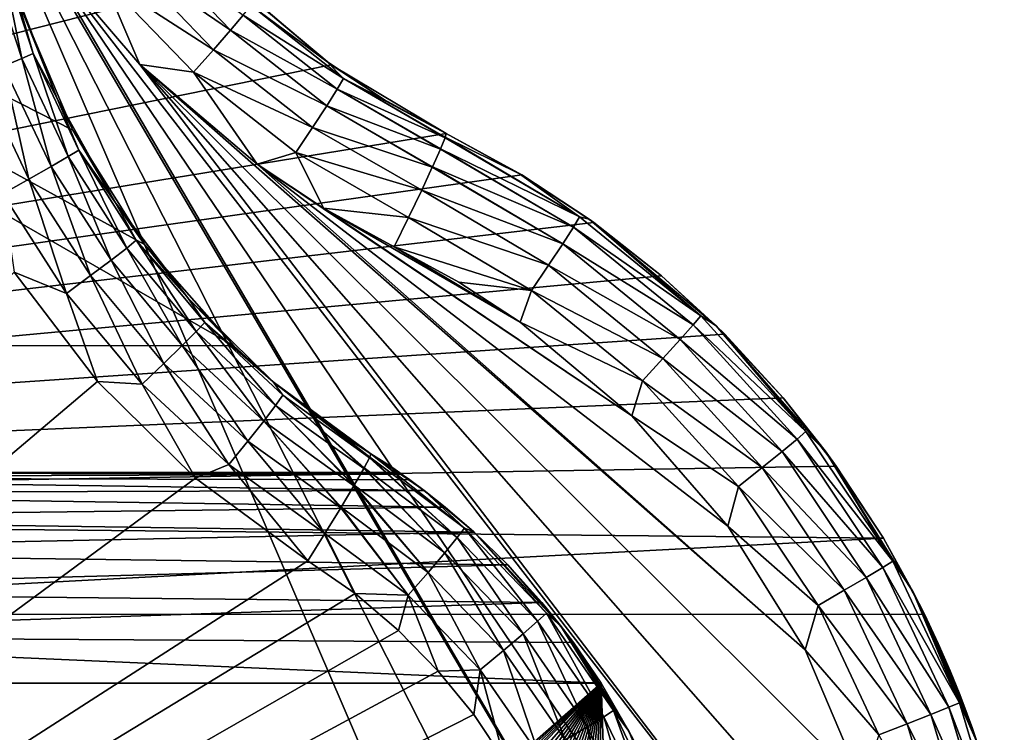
# Model space of a CAD drawing. Header units: millimetres. Extents: x -34 to 34, y -62 to 40.
# Tile 202 of 232: x 26.1 to 28.43, y 2.32 to 4.01. Entities that reach past the tile are written whole.
import ezdxf

# ---------------------------------------------------------------- set-up
doc = ezdxf.new("R2010")
doc.units = ezdxf.units.MM
doc.header["$LTSCALE"] = 52.148148
for name, color, linetype in [('104', 7, 'CONTINUOUS'), ('105', 7, 'CONTINUOUS'), ('18', 7, 'CONTINUOUS'), ('19', 7, 'CONTINUOUS'), ('22', 7, 'CONTINUOUS'), ('23', 7, 'CONTINUOUS'), ('25', 7, 'CONTINUOUS'), ('27', 7, 'CONTINUOUS'), ('30', 7, 'CONTINUOUS'), ('31', 7, 'CONTINUOUS'), ('36', 7, 'CONTINUOUS'), ('37', 7, 'CONTINUOUS'), ('39', 7, 'CONTINUOUS'), ('40', 7, 'CONTINUOUS'), ('61', 7, 'CONTINUOUS')]:
    doc.layers.add(name, color=color, linetype=linetype)

msp = doc.modelspace()

# ---------------------------------------------------------------- linework, layer by layer
at = {"layer": '104', "color": 7, "linetype": 'Continuous', "true_color": 0xe0f2ff}
for points in [[(27.1111, 3.7395, -168.7704), (27.2855, 3.6442, -168.7651), (27.1092, 3.7305, -168.8432), (27.1111, 3.7395, -168.7704)], [(27.4278, 3.5416, -168.8321), (27.0984, 3.7036, -168.9161), (27.1088, 3.7295, -168.847), (27.4278, 3.5416, -168.8321)], [(27.1092, 3.7305, -168.8432), (27.4278, 3.5416, -168.8321), (27.1088, 3.7295, -168.847), (27.1092, 3.7305, -168.8432)], [(27.2855, 3.6442, -168.7651), (27.4278, 3.5416, -168.8321), (27.1092, 3.7305, -168.8432), (27.2855, 3.6442, -168.7651)], [(27.4132, 3.5171, -168.9051), (27.0794, 3.6609, -168.979), (27.0978, 3.7022, -168.9188), (27.4132, 3.5171, -168.9051)], [(27.0984, 3.7036, -168.9161), (27.4132, 3.5171, -168.9051), (27.0978, 3.7022, -168.9188), (27.0984, 3.7036, -168.9161)], [(27.4132, 3.5171, -168.9051), (27.0984, 3.7036, -168.9161), (27.4278, 3.5416, -168.8321), (27.4132, 3.5171, -168.9051)], [(27.3881, 3.4779, -168.9683), (27.0535, 3.6052, -169.0277), (27.0787, 3.6594, -168.9807), (27.3881, 3.4779, -168.9683)], [(27.0794, 3.6609, -168.979), (27.3881, 3.4779, -168.9683), (27.0787, 3.6594, -168.9807), (27.0794, 3.6609, -168.979)], [(27.3881, 3.4779, -168.9683), (27.0794, 3.6609, -168.979), (27.4132, 3.5171, -168.9051), (27.3881, 3.4779, -168.9683)], [(27.2855, 3.6442, -168.7651), (27.4501, 3.5365, -168.76), (27.4278, 3.5416, -168.8321), (27.2855, 3.6442, -168.7651)], [(27.3542, 3.427, -169.0172), (27.0224, 3.5403, -169.0588), (27.0535, 3.6052, -169.0277), (27.3542, 3.427, -169.0172)], [(27.3542, 3.427, -169.0172), (27.0535, 3.6052, -169.0277), (27.3881, 3.4779, -168.9683), (27.3542, 3.427, -169.0172)], [(27.3139, 3.3676, -169.0487), (26.9882, 3.4708, -169.0703), (27.0224, 3.5403, -169.0588), (27.3139, 3.3676, -169.0487)], [(27.3139, 3.3676, -169.0487), (27.0224, 3.5403, -169.0588), (27.3542, 3.427, -169.0172), (27.3139, 3.3676, -169.0487)], [(27.715, 3.3075, -168.8221), (27.4132, 3.5171, -168.9051), (27.4278, 3.5416, -168.8321), (27.715, 3.3075, -168.8221)], [(27.4501, 3.5365, -168.76), (27.715, 3.3075, -168.8221), (27.4278, 3.5416, -168.8321), (27.4501, 3.5365, -168.76)], [(27.4501, 3.5365, -168.76), (27.7515, 3.2839, -168.7508), (27.715, 3.3075, -168.8221), (27.4501, 3.5365, -168.76)], [(27.6969, 3.2858, -168.8952), (27.3881, 3.4779, -168.9683), (27.4132, 3.5171, -168.9051), (27.6969, 3.2858, -168.8952)], [(27.6969, 3.2858, -168.8952), (27.4132, 3.5171, -168.9051), (27.715, 3.3075, -168.8221), (27.6969, 3.2858, -168.8952)], [(27.6663, 3.2512, -168.9585), (27.3542, 3.427, -169.0172), (27.3881, 3.4779, -168.9683), (27.6663, 3.2512, -168.9585)], [(27.6663, 3.2512, -168.9585), (27.3881, 3.4779, -168.9683), (27.6969, 3.2858, -168.8952), (27.6663, 3.2512, -168.9585)], [(27.1417, 3.3869, -169.0649), (26.9882, 3.4708, -169.0703), (27.3139, 3.3676, -169.0487), (27.1417, 3.3869, -169.0649)], [(27.6253, 3.206, -169.0078), (27.3139, 3.3676, -169.0487), (27.3542, 3.427, -169.0172), (27.6253, 3.206, -169.0078)], [(27.6253, 3.206, -169.0078), (27.3542, 3.427, -169.0172), (27.6663, 3.2512, -168.9585), (27.6253, 3.206, -169.0078)], [(27.2866, 3.2921, -169.0598), (27.1417, 3.3869, -169.0649), (27.3139, 3.3676, -169.0487), (27.2866, 3.2921, -169.0598)], [(27.5766, 3.1534, -169.0395), (27.2866, 3.2921, -169.0598), (27.3139, 3.3676, -169.0487), (27.5766, 3.1534, -169.0395)], [(27.5766, 3.1534, -169.0395), (27.3139, 3.3676, -169.0487), (27.6253, 3.206, -169.0078), (27.5766, 3.1534, -169.0395)], [(27.5518, 3.0698, -169.0506), (27.2866, 3.2921, -169.0598), (27.5766, 3.1534, -169.0395), (27.5518, 3.0698, -169.0506)], [(27.9642, 3.0334, -168.8134), (27.6969, 3.2858, -168.8952), (27.715, 3.3075, -168.8221), (27.9642, 3.0334, -168.8134)], [(27.7515, 3.2839, -168.7508), (27.9642, 3.0334, -168.8134), (27.715, 3.3075, -168.8221), (27.7515, 3.2839, -168.7508)], [(27.9432, 3.015, -168.8866), (27.6663, 3.2512, -168.9585), (27.6969, 3.2858, -168.8952), (27.9432, 3.015, -168.8866)], [(27.9432, 3.015, -168.8866), (27.6969, 3.2858, -168.8952), (27.9642, 3.0334, -168.8134), (27.9432, 3.015, -168.8866)], [(27.7515, 3.2839, -168.7508), (28.0095, 2.9873, -168.7428), (27.9642, 3.0334, -168.8134), (27.7515, 3.2839, -168.7508)], [(27.9078, 2.9856, -168.9501), (27.6253, 3.206, -169.0078), (27.6663, 3.2512, -168.9585), (27.9078, 2.9856, -168.9501)], [(27.9078, 2.9856, -168.9501), (27.6663, 3.2512, -168.9585), (27.9432, 3.015, -168.8866), (27.9078, 2.9856, -168.9501)], [(27.8605, 2.9473, -168.9995), (27.5766, 3.1534, -169.0395), (27.6253, 3.206, -169.0078), (27.8605, 2.9473, -168.9995)], [(27.8605, 2.9473, -168.9995), (27.6253, 3.206, -169.0078), (27.9078, 2.9856, -168.9501), (27.8605, 2.9473, -168.9995)], [(27.8046, 2.9027, -169.0315), (27.5518, 3.0698, -169.0506), (27.5766, 3.1534, -169.0395), (27.8046, 2.9027, -169.0315)], [(27.8046, 2.9027, -169.0315), (27.5766, 3.1534, -169.0395), (27.8605, 2.9473, -168.9995), (27.8046, 2.9027, -169.0315)], [(27.7788, 2.8088, -169.0426), (27.5518, 3.0698, -169.0506), (27.8046, 2.9027, -169.0315), (27.7788, 2.8088, -169.0426)], [(28.1465, 2.7106, -168.8795), (27.9078, 2.9856, -168.9501), (27.9432, 3.015, -168.8866), (28.1465, 2.7106, -168.8795)], [(28.17, 2.7253, -168.8062), (27.9432, 3.015, -168.8866), (27.9642, 3.0334, -168.8134), (28.17, 2.7253, -168.8062)], [(28.1465, 2.7106, -168.8795), (27.9432, 3.015, -168.8866), (28.17, 2.7253, -168.8062), (28.1465, 2.7106, -168.8795)], [(28.0095, 2.9873, -168.7428), (28.17, 2.7253, -168.8062), (27.9642, 3.0334, -168.8134), (28.0095, 2.9873, -168.7428)], [(28.0095, 2.9873, -168.7428), (28.2178, 2.6539, -168.7364), (28.17, 2.7253, -168.8062), (28.0095, 2.9873, -168.7428)], [(28.1072, 2.6871, -168.9431), (27.8605, 2.9473, -168.9995), (27.9078, 2.9856, -168.9501), (28.1072, 2.6871, -168.9431)], [(28.1072, 2.6871, -168.9431), (27.9078, 2.9856, -168.9501), (28.1465, 2.7106, -168.8795), (28.1072, 2.6871, -168.9431)], [(28.0548, 2.6565, -168.9928), (27.8046, 2.9027, -169.0315), (27.8605, 2.9473, -168.9995), (28.0548, 2.6565, -168.9928)], [(28.0548, 2.6565, -168.9928), (27.8605, 2.9473, -168.9995), (28.1072, 2.6871, -168.9431), (28.0548, 2.6565, -168.9928)], [(27.9929, 2.6208, -169.0249), (27.7788, 2.8088, -169.0426), (27.8046, 2.9027, -169.0315), (27.9929, 2.6208, -169.0249)], [(27.9929, 2.6208, -169.0249), (27.8046, 2.9027, -169.0315), (28.0548, 2.6565, -168.9928), (27.9929, 2.6208, -169.0249)], [(27.9621, 2.5154, -169.0362), (27.7788, 2.8088, -169.0426), (27.9929, 2.6208, -169.0249), (27.9621, 2.5154, -169.0362)], [(28.3025, 2.3793, -168.8741), (28.1072, 2.6871, -168.9431), (28.1465, 2.7106, -168.8795), (28.3025, 2.3793, -168.8741)], [(28.3279, 2.39, -168.8007), (28.1465, 2.7106, -168.8795), (28.17, 2.7253, -168.8062), (28.3279, 2.39, -168.8007)], [(28.3025, 2.3793, -168.8741), (28.1465, 2.7106, -168.8795), (28.3279, 2.39, -168.8007), (28.3025, 2.3793, -168.8741)], [(28.2178, 2.6539, -168.7364), (28.3279, 2.39, -168.8007), (28.17, 2.7253, -168.8062), (28.2178, 2.6539, -168.7364)], [(28.2601, 2.3623, -168.9378), (28.0548, 2.6565, -168.9928), (28.1072, 2.6871, -168.9431), (28.2601, 2.3623, -168.9378)], [(28.2601, 2.3623, -168.9378), (28.1072, 2.6871, -168.9431), (28.3025, 2.3793, -168.8741), (28.2601, 2.3623, -168.9378)], [(28.2038, 2.34, -168.9875), (27.9929, 2.6208, -169.0249), (28.0548, 2.6565, -168.9928), (28.2038, 2.34, -168.9875)], [(28.2038, 2.34, -168.9875), (28.0548, 2.6565, -168.9928), (28.2601, 2.3623, -168.9378), (28.2038, 2.34, -168.9875)], [(28.2178, 2.6539, -168.7364), (28.3712, 2.2919, -168.7317), (28.3279, 2.39, -168.8007), (28.2178, 2.6539, -168.7364)], [(28.1372, 2.3141, -169.0199), (27.9621, 2.5154, -169.0362), (27.9929, 2.6208, -169.0249), (28.1372, 2.3141, -169.0199)], [(28.1372, 2.3141, -169.0199), (27.9929, 2.6208, -169.0249), (28.2038, 2.34, -168.9875), (28.1372, 2.3141, -169.0199)], [(28.0972, 2.1969, -169.0315), (27.9621, 2.5154, -169.0362), (28.1372, 2.3141, -169.0199), (28.0972, 2.1969, -169.0315)], [(28.4342, 2.035, -168.797), (28.3025, 2.3793, -168.8741), (28.3279, 2.39, -168.8007), (28.4342, 2.035, -168.797)], [(28.3712, 2.2919, -168.7317), (28.4342, 2.035, -168.797), (28.3279, 2.39, -168.8007), (28.3712, 2.2919, -168.7317)], [(28.3632, 2.0183, -168.9342), (28.2038, 2.34, -168.9875), (28.2601, 2.3623, -168.9378), (28.3632, 2.0183, -168.9342)], [(28.4075, 2.0286, -168.8704), (28.2601, 2.3623, -168.9378), (28.3025, 2.3793, -168.8741), (28.4075, 2.0286, -168.8704)], [(28.3632, 2.0183, -168.9342), (28.2601, 2.3623, -168.9378), (28.4075, 2.0286, -168.8704), (28.3632, 2.0183, -168.9342)], [(28.4075, 2.0286, -168.8704), (28.3025, 2.3793, -168.8741), (28.4342, 2.035, -168.797), (28.4075, 2.0286, -168.8704)], [(28.3042, 2.005, -168.984), (28.1372, 2.3141, -169.0199), (28.2038, 2.34, -168.9875), (28.3042, 2.005, -168.984)], [(28.3042, 2.005, -168.984), (28.2038, 2.34, -168.9875), (28.3632, 2.0183, -168.9342), (28.3042, 2.005, -168.984)]]:
    msp.add_3dface(points, dxfattribs=at)
at = {"layer": '105', "color": 7, "linetype": 'Continuous', "true_color": 0xe0f2ff}
for points in [[(26.3857, 3.9032, -169.0913), (26.1512, 4.1772, -169.0995), (26.2987, 4.1071, -169.0852), (26.3857, 3.9032, -169.0913)], [(26.6004, 3.9842, -168.9991), (26.3531, 4.1533, -169.0546), (26.3994, 4.1932, -169.0068), (26.6004, 3.9842, -168.9991)], [(26.6004, 3.9842, -168.9991), (26.3994, 4.1932, -169.0068), (26.6307, 4.0199, -168.9372), (26.6004, 3.9842, -168.9991)], [(26.5602, 3.9381, -169.0469), (26.2987, 4.1071, -169.0852), (26.3531, 4.1533, -169.0546), (26.5602, 3.9381, -169.0469)], [(26.5602, 3.9381, -169.0469), (26.3531, 4.1533, -169.0546), (26.6004, 3.9842, -168.9991), (26.5602, 3.9381, -169.0469)], [(26.5127, 3.8848, -169.0774), (26.3857, 3.9032, -169.0913), (26.2987, 4.1071, -169.0852), (26.5127, 3.8848, -169.0774)], [(26.5127, 3.8848, -169.0774), (26.2987, 4.1071, -169.0852), (26.5602, 3.9381, -169.0469), (26.5127, 3.8848, -169.0774)], [(26.5872, 4.1155, -168.7915), (26.8286, 3.9101, -168.7818), (26.6491, 4.0429, -168.8653), (26.5872, 4.1155, -168.7915)], [(26.8681, 3.8702, -168.8566), (26.6307, 4.0199, -168.9372), (26.6491, 4.0429, -168.8653), (26.8681, 3.8702, -168.8566)], [(26.8286, 3.9101, -168.7818), (26.8681, 3.8702, -168.8566), (26.6491, 4.0429, -168.8653), (26.8286, 3.9101, -168.7818)], [(26.8532, 3.8448, -168.9284), (26.6004, 3.9842, -168.9991), (26.6307, 4.0199, -168.9372), (26.8532, 3.8448, -168.9284)], [(26.8532, 3.8448, -168.9284), (26.6307, 4.0199, -168.9372), (26.8681, 3.8702, -168.8566), (26.8532, 3.8448, -168.9284)], [(26.8283, 3.8051, -168.9903), (26.5602, 3.9381, -169.0469), (26.6004, 3.9842, -168.9991), (26.8283, 3.8051, -168.9903)], [(26.8283, 3.8051, -168.9903), (26.6004, 3.9842, -168.9991), (26.8532, 3.8448, -168.9284), (26.8283, 3.8051, -168.9903)], [(26.795, 3.7539, -169.0381), (26.5127, 3.8848, -169.0774), (26.5602, 3.9381, -169.0469), (26.795, 3.7539, -169.0381)], [(26.795, 3.7539, -169.0381), (26.5602, 3.9381, -169.0469), (26.8283, 3.8051, -168.9903), (26.795, 3.7539, -169.0381)], [(26.6634, 3.6669, -169.0816), (26.3857, 3.9032, -169.0913), (26.5127, 3.8848, -169.0774), (26.6634, 3.6669, -169.0816)], [(26.8286, 3.9101, -168.7818), (26.9657, 3.8194, -168.7763), (26.8681, 3.8702, -168.8566), (26.8286, 3.9101, -168.7818)], [(26.7554, 3.6945, -169.0687), (26.6634, 3.6669, -169.0816), (26.5127, 3.8848, -169.0774), (26.7554, 3.6945, -169.0687)], [(26.7554, 3.6945, -169.0687), (26.5127, 3.8848, -169.0774), (26.795, 3.7539, -169.0381), (26.7554, 3.6945, -169.0687)], [(27.1088, 3.7295, -168.847), (26.8532, 3.8448, -168.9284), (26.8681, 3.8702, -168.8566), (27.1088, 3.7295, -168.847)], [(26.9657, 3.8194, -168.7763), (27.1111, 3.7395, -168.7704), (26.8681, 3.8702, -168.8566), (26.9657, 3.8194, -168.7763)], [(27.1111, 3.7395, -168.7704), (27.1092, 3.7305, -168.8432), (26.8681, 3.8702, -168.8566), (27.1111, 3.7395, -168.7704)], [(27.1092, 3.7305, -168.8432), (27.1088, 3.7295, -168.847), (26.8681, 3.8702, -168.8566), (27.1092, 3.7305, -168.8432)], [(27.0978, 3.7022, -168.9188), (26.8283, 3.8051, -168.9903), (26.8532, 3.8448, -168.9284), (27.0978, 3.7022, -168.9188)], [(27.0984, 3.7036, -168.9161), (27.0978, 3.7022, -168.9188), (26.8532, 3.8448, -168.9284), (27.0984, 3.7036, -168.9161)], [(27.1088, 3.7295, -168.847), (27.0984, 3.7036, -168.9161), (26.8532, 3.8448, -168.9284), (27.1088, 3.7295, -168.847)], [(27.0787, 3.6594, -168.9807), (26.795, 3.7539, -169.0381), (26.8283, 3.8051, -168.9903), (27.0787, 3.6594, -168.9807)], [(27.0794, 3.6609, -168.979), (27.0787, 3.6594, -168.9807), (26.8283, 3.8051, -168.9903), (27.0794, 3.6609, -168.979)], [(27.0978, 3.7022, -168.9188), (27.0794, 3.6609, -168.979), (26.8283, 3.8051, -168.9903), (27.0978, 3.7022, -168.9188)], [(27.0535, 3.6052, -169.0277), (26.7554, 3.6945, -169.0687), (26.795, 3.7539, -169.0381), (27.0535, 3.6052, -169.0277)], [(27.0787, 3.6594, -168.9807), (27.0535, 3.6052, -169.0277), (26.795, 3.7539, -169.0381), (27.0787, 3.6594, -168.9807)], [(26.821, 3.5626, -169.0761), (26.6634, 3.6669, -169.0816), (26.7554, 3.6945, -169.0687), (26.821, 3.5626, -169.0761)], [(27.0224, 3.5403, -169.0588), (26.821, 3.5626, -169.0761), (26.7554, 3.6945, -169.0687), (27.0224, 3.5403, -169.0588)], [(27.0535, 3.6052, -169.0277), (27.0224, 3.5403, -169.0588), (26.7554, 3.6945, -169.0687), (27.0535, 3.6052, -169.0277)], [(26.9882, 3.4708, -169.0703), (26.821, 3.5626, -169.0761), (27.0224, 3.5403, -169.0588), (26.9882, 3.4708, -169.0703)]]:
    msp.add_3dface(points, dxfattribs=at)
at = {"layer": '18', "color": 7, "linetype": 'Continuous', "true_color": 0xe0f2ff}
for points in [[(26.2222, 4.615, -167.5), (26.0998, 4.9073, -167.5), (21.6247, 2.8446, -167.5), (26.2222, 4.615, -167.5)], [(26.3892, 4.3457, -167.5), (26.2222, 4.615, -167.5), (21.6247, 2.8446, -167.5), (26.3892, 4.3457, -167.5)], [(26.5966, 4.1062, -167.5), (26.3892, 4.3457, -167.5), (21.6247, 2.8446, -167.5), (26.5966, 4.1062, -167.5)], [(26.8393, 3.9024, -167.5), (26.5966, 4.1062, -167.5), (21.6247, 2.8446, -167.5), (26.8393, 3.9024, -167.5)], [(27.1111, 3.7395, -167.5), (26.8393, 3.9024, -167.5), (21.6247, 2.8446, -167.5), (27.1111, 3.7395, -167.5)], [(27.2905, 3.6412, -167.5), (27.1111, 3.7395, -167.5), (21.6247, 2.8446, -167.5), (27.2905, 3.6412, -167.5)], [(27.4612, 3.5285, -167.5), (27.2905, 3.6412, -167.5), (21.6247, 2.8446, -167.5), (27.4612, 3.5285, -167.5)], [(27.6221, 3.4023, -167.5), (27.4612, 3.5285, -167.5), (21.6247, 2.8446, -167.5), (27.6221, 3.4023, -167.5)], [(27.7722, 3.2634, -167.5), (27.6221, 3.4023, -167.5), (21.6247, 2.8446, -167.5), (27.7722, 3.2634, -167.5)], [(27.9103, 3.1126, -167.5), (27.7722, 3.2634, -167.5), (21.6247, 2.8446, -167.5), (27.9103, 3.1126, -167.5)], [(28.0358, 2.9511, -167.5), (27.9103, 3.1126, -167.5), (21.6247, 2.8446, -167.5), (28.0358, 2.9511, -167.5)], [(28.1476, 2.7798, -167.5), (28.0358, 2.9511, -167.5), (21.6247, 2.8446, -167.5), (28.1476, 2.7798, -167.5)], [(24.7371, 2.6, -167.5), (28.1476, 2.7798, -167.5), (21.6247, 2.8446, -167.5), (24.7371, 2.6, -167.5)], [(28.245, 2.6, -167.5), (28.1476, 2.7798, -167.5), (24.7371, 2.6, -167.5), (28.245, 2.6, -167.5)]]:
    msp.add_3dface(points, dxfattribs=at)
at = {"layer": '19', "color": 7, "linetype": 'Continuous', "true_color": 0xe0f2ff}
for points in [[(24.726, 3.2361, -152.5), (21.8094, 6, -152.5), (26.6079, 3.2361, -152.5), (24.726, 3.2361, -152.5)], [(26.6079, 3.2361, -152.5), (21.8094, 6, -152.5), (26.3967, 3.4766, -152.5), (26.6079, 3.2361, -152.5)], [(26.3967, 3.4766, -152.5), (21.8094, 6, -152.5), (26.2265, 3.7476, -152.5), (26.3967, 3.4766, -152.5)], [(26.2265, 3.7476, -152.5), (21.8094, 6, -152.5), (26.1018, 4.0423, -152.5), (26.2265, 3.7476, -152.5)]]:
    msp.add_3dface(points, dxfattribs=at)
at = {"layer": '22', "color": 7, "linetype": 'Continuous', "true_color": 0xe0f2ff}
for points in [[(27.1111, 3.7395, -167.5), (27.2905, 3.6412, -167.5), (27.1111, 3.7395, -168.7704), (27.1111, 3.7395, -167.5)], [(27.1111, 3.7395, -168.7704), (27.2905, 3.6412, -167.5), (27.2855, 3.6442, -168.7651), (27.1111, 3.7395, -168.7704)], [(27.2855, 3.6442, -168.7651), (27.2905, 3.6412, -167.5), (27.4501, 3.5365, -168.76), (27.2855, 3.6442, -168.7651)], [(27.2905, 3.6412, -167.5), (27.4612, 3.5285, -167.5), (27.4501, 3.5365, -168.76), (27.2905, 3.6412, -167.5)], [(27.4612, 3.5285, -167.5), (27.6221, 3.4023, -167.5), (27.4501, 3.5365, -168.76), (27.4612, 3.5285, -167.5)], [(27.4501, 3.5365, -168.76), (27.6221, 3.4023, -167.5), (27.7515, 3.2839, -168.7508), (27.4501, 3.5365, -168.76)], [(27.6221, 3.4023, -167.5), (27.7722, 3.2634, -167.5), (27.7515, 3.2839, -168.7508), (27.6221, 3.4023, -167.5)], [(27.7722, 3.2634, -167.5), (27.9103, 3.1126, -167.5), (27.7515, 3.2839, -168.7508), (27.7722, 3.2634, -167.5)], [(27.7515, 3.2839, -168.7508), (27.9103, 3.1126, -167.5), (28.0095, 2.9873, -168.7428), (27.7515, 3.2839, -168.7508)], [(27.9103, 3.1126, -167.5), (28.0358, 2.9511, -167.5), (28.0095, 2.9873, -168.7428), (27.9103, 3.1126, -167.5)], [(28.0358, 2.9511, -167.5), (28.1476, 2.7798, -167.5), (28.0095, 2.9873, -168.7428), (28.0358, 2.9511, -167.5)], [(28.0095, 2.9873, -168.7428), (28.1476, 2.7798, -167.5), (28.2178, 2.6539, -168.7364), (28.0095, 2.9873, -168.7428)], [(28.1476, 2.7798, -167.5), (28.245, 2.6, -167.5), (28.2178, 2.6539, -168.7364), (28.1476, 2.7798, -167.5)], [(28.245, 2.6, -167.5), (28.2778, 2.5304, -167.4918), (28.2178, 2.6539, -168.7364), (28.245, 2.6, -167.5)], [(28.3587, 2.3285, -167.3277), (28.3661, 2.3072, -167.2652), (28.2178, 2.6539, -168.7364), (28.3587, 2.3285, -167.3277)], [(28.2178, 2.6539, -168.7364), (28.3661, 2.3072, -167.2652), (28.3712, 2.2919, -168.7317), (28.2178, 2.6539, -168.7364)], [(28.3464, 2.3627, -167.3835), (28.3587, 2.3285, -167.3277), (28.2178, 2.6539, -168.7364), (28.3464, 2.3627, -167.3835)], [(28.3288, 2.4092, -167.4315), (28.3464, 2.3627, -167.3835), (28.2178, 2.6539, -168.7364), (28.3288, 2.4092, -167.4315)], [(28.3059, 2.4658, -167.4683), (28.3288, 2.4092, -167.4315), (28.2178, 2.6539, -168.7364), (28.3059, 2.4658, -167.4683)], [(28.2778, 2.5304, -167.4918), (28.3059, 2.4658, -167.4683), (28.2178, 2.6539, -168.7364), (28.2778, 2.5304, -167.4918)]]:
    msp.add_3dface(points, dxfattribs=at)
at = {"layer": '23', "color": 7, "linetype": 'Continuous', "true_color": 0xe0f2ff}
for points in [[(24.94, 2.4361, -155), (27.4786, 2.4361, -155), (24.9784, 0.2371, -155), (24.94, 2.4361, -155)], [(24.9784, 0.2371, -155), (27.4786, 2.4361, -155), (24.9897, 0.1607, -155), (24.9784, 0.2371, -155)], [(24.9897, 0.1607, -155), (27.4786, 2.4361, -155), (25.0201, 0.0897, -155), (24.9897, 0.1607, -155)], [(25.0201, 0.0897, -155), (27.4786, 2.4361, -155), (25.0676, 0.0289, -155), (25.0201, 0.0897, -155)], [(27.4786, 2.4361, -155), (25.1291, -0.0179, -155), (25.0676, 0.0289, -155), (27.4786, 2.4361, -155)], [(25.2667, -0.089, -155), (25.1291, -0.0179, -155), (27.4786, 2.4361, -155), (25.2667, -0.089, -155)], [(25.4101, -0.1476, -155), (25.2667, -0.089, -155), (27.4786, 2.4361, -155), (25.4101, -0.1476, -155)], [(25.5581, -0.1933, -155), (25.4101, -0.1476, -155), (27.4786, 2.4361, -155), (25.5581, -0.1933, -155)], [(25.7095, -0.2257, -155), (25.5581, -0.1933, -155), (27.4786, 2.4361, -155), (25.7095, -0.2257, -155)], [(25.8633, -0.2447, -155), (25.7095, -0.2257, -155), (27.4786, 2.4361, -155), (25.8633, -0.2447, -155)], [(26.018, -0.2499, -155), (25.8633, -0.2447, -155), (27.4786, 2.4361, -155), (26.018, -0.2499, -155)], [(26.1728, -0.2415, -155), (26.018, -0.2499, -155), (27.4786, 2.4361, -155), (26.1728, -0.2415, -155)], [(26.326, -0.2194, -155), (26.1728, -0.2415, -155), (27.4786, 2.4361, -155), (26.326, -0.2194, -155)], [(26.4768, -0.1838, -155), (26.326, -0.2194, -155), (27.4786, 2.4361, -155), (26.4768, -0.1838, -155)], [(26.6238, -0.1351, -155), (26.4768, -0.1838, -155), (27.4786, 2.4361, -155), (26.6238, -0.1351, -155)], [(26.766, -0.0735, -155), (26.6238, -0.1351, -155), (27.4786, 2.4361, -155), (26.766, -0.0735, -155)], [(26.902, 0.0004, -155), (26.766, -0.0735, -155), (27.4786, 2.4361, -155), (26.902, 0.0004, -155)], [(27.0312, 0.0861, -155), (26.902, 0.0004, -155), (27.4786, 2.4361, -155), (27.0312, 0.0861, -155)], [(27.1521, 0.1827, -155), (27.0312, 0.0861, -155), (27.4786, 2.4361, -155), (27.1521, 0.1827, -155)], [(27.2641, 0.2898, -155), (27.1521, 0.1827, -155), (27.4786, 2.4361, -155), (27.2641, 0.2898, -155)], [(27.3661, 0.4063, -155), (27.2641, 0.2898, -155), (27.4786, 2.4361, -155), (27.3661, 0.4063, -155)], [(27.4575, 0.5314, -155), (27.3661, 0.4063, -155), (27.4786, 2.4361, -155), (27.4575, 0.5314, -155)], [(27.5374, 0.664, -155), (27.4575, 0.5314, -155), (27.4786, 2.4361, -155), (27.5374, 0.664, -155)], [(27.5555, 2.3017, -155), (27.5374, 0.664, -155), (27.4786, 2.4361, -155), (27.5555, 2.3017, -155)]]:
    msp.add_3dface(points, dxfattribs=at)
at = {"layer": '25', "color": 7, "linetype": 'Continuous', "true_color": 0xe0f2ff}
for points in [[(26.9333, 2.9803, -151.2224), (27.0594, 2.8929, -151.2261), (26.9333, 2.9803, -152.6433), (26.9333, 2.9803, -151.2224)], [(26.9333, 2.9803, -152.6433), (27.0594, 2.8929, -151.2261), (26.9647, 2.9601, -152.6825), (26.9333, 2.9803, -152.6433)], [(26.9647, 2.9601, -152.6825), (27.0594, 2.8929, -151.2261), (26.9848, 2.9466, -152.7215), (26.9647, 2.9601, -152.6825)], [(26.9848, 2.9466, -152.7215), (27.0594, 2.8929, -151.2261), (26.9963, 2.9387, -152.761), (26.9848, 2.9466, -152.7215)], [(26.9963, 2.9387, -152.761), (27.0594, 2.8929, -151.2261), (27, 2.9361, -152.8), (26.9963, 2.9387, -152.761)], [(27, 2.9361, -152.8), (27.0594, 2.8929, -151.2261), (27, 2.9361, -154.5), (27, 2.9361, -152.8)], [(27, 2.9361, -154.5), (27.0594, 2.8929, -151.2261), (27.0058, 2.9321, -154.5637), (27, 2.9361, -154.5)], [(27.0058, 2.9321, -154.5637), (27.0594, 2.8929, -151.2261), (27.025, 2.9184, -154.632), (27.0058, 2.9321, -154.5637)], [(27.025, 2.9184, -154.632), (27.0594, 2.8929, -151.2261), (27.0589, 2.8933, -154.7026), (27.025, 2.9184, -154.632)], [(27.0589, 2.8933, -154.7026), (27.0594, 2.8929, -151.2261), (27.1094, 2.8534, -154.7754), (27.0589, 2.8933, -154.7026)], [(27.0594, 2.8929, -151.2261), (27.1769, 2.7952, -151.2295), (27.1094, 2.8534, -154.7754), (27.0594, 2.8929, -151.2261)], [(27.1094, 2.8534, -154.7754), (27.1769, 2.7952, -151.2295), (27.1782, 2.794, -154.8492), (27.1094, 2.8534, -154.7754)], [(27.1769, 2.7952, -151.2295), (27.3816, 2.5741, -151.2354), (27.1782, 2.794, -154.8492), (27.1769, 2.7952, -151.2295)], [(27.1782, 2.794, -154.8492), (27.3816, 2.5741, -151.2354), (27.2576, 2.7169, -154.9137), (27.1782, 2.794, -154.8492)], [(27.2576, 2.7169, -154.9137), (27.3816, 2.5741, -151.2354), (27.3382, 2.6277, -154.9619), (27.2576, 2.7169, -154.9137)], [(27.3382, 2.6277, -154.9619), (27.3816, 2.5741, -151.2354), (27.4131, 2.5324, -154.9906), (27.3382, 2.6277, -154.9619)], [(27.3816, 2.5741, -151.2354), (27.5447, 2.3224, -151.2401), (27.4131, 2.5324, -154.9906), (27.3816, 2.5741, -151.2354)], [(27.5447, 2.3224, -151.2401), (27.4786, 2.4361, -155), (27.4131, 2.5324, -154.9906), (27.5447, 2.3224, -151.2401)], [(27.5555, 2.3017, -155), (27.4786, 2.4361, -155), (27.5447, 2.3224, -151.2401), (27.5555, 2.3017, -155)], [(27.6624, 2.0466, -151.2435), (27.5555, 2.3017, -155), (27.5447, 2.3224, -151.2401), (27.6624, 2.0466, -151.2435)]]:
    msp.add_3dface(points, dxfattribs=at)
at = {"layer": '27', "color": 7, "linetype": 'Continuous', "true_color": 0xe0f2ff}
for points in [[(27, 2.9361, -152.8), (27, 2.9361, -154.5), (24.9313, 2.9361, -154.5), (27, 2.9361, -152.8)], [(24.9313, 2.9361, -152.8), (27, 2.9361, -152.8), (24.9313, 2.9361, -154.5), (24.9313, 2.9361, -152.8)]]:
    msp.add_3dface(points, dxfattribs=at)
at = {"layer": '30', "color": 7, "linetype": 'Continuous', "true_color": 0xe0f2ff}
for points in [[(27.7983, 0.218, -169.042), (22.6224, 0.0221, -169.2227), (25.9625, 4.4844, -169.1061), (27.7983, 0.218, -169.042)], [(27.9772, 0.5141, -169.0357), (27.7983, 0.218, -169.042), (25.9625, 4.4844, -169.1061), (27.9772, 0.5141, -169.0357)], [(28.1074, 0.8346, -169.0312), (27.9772, 0.5141, -169.0357), (25.9625, 4.4844, -169.1061), (28.1074, 0.8346, -169.0312)], [(26.1512, 4.1772, -169.0995), (28.1074, 0.8346, -169.0312), (25.9625, 4.4844, -169.1061), (26.1512, 4.1772, -169.0995)], [(28.1858, 1.1715, -169.0284), (28.1074, 0.8346, -169.0312), (26.1512, 4.1772, -169.0995), (28.1858, 1.1715, -169.0284)], [(28.2104, 1.5166, -169.0276), (28.1858, 1.1715, -169.0284), (26.1512, 4.1772, -169.0995), (28.2104, 1.5166, -169.0276)], [(26.3857, 3.9032, -169.0913), (28.2104, 1.5166, -169.0276), (26.1512, 4.1772, -169.0995), (26.3857, 3.9032, -169.0913)], [(28.1806, 1.8612, -169.0286), (28.2104, 1.5166, -169.0276), (26.3857, 3.9032, -169.0913), (28.1806, 1.8612, -169.0286)], [(28.0972, 2.1969, -169.0315), (28.1806, 1.8612, -169.0286), (26.3857, 3.9032, -169.0913), (28.0972, 2.1969, -169.0315)], [(27.9621, 2.5154, -169.0362), (28.0972, 2.1969, -169.0315), (26.3857, 3.9032, -169.0913), (27.9621, 2.5154, -169.0362)], [(26.6634, 3.6669, -169.0816), (27.9621, 2.5154, -169.0362), (26.3857, 3.9032, -169.0913), (26.6634, 3.6669, -169.0816)], [(27.7788, 2.8088, -169.0426), (27.9621, 2.5154, -169.0362), (26.6634, 3.6669, -169.0816), (27.7788, 2.8088, -169.0426)], [(27.5518, 3.0698, -169.0506), (27.7788, 2.8088, -169.0426), (26.6634, 3.6669, -169.0816), (27.5518, 3.0698, -169.0506)], [(26.821, 3.5626, -169.0761), (27.5518, 3.0698, -169.0506), (26.6634, 3.6669, -169.0816), (26.821, 3.5626, -169.0761)], [(27.2866, 3.2921, -169.0598), (27.5518, 3.0698, -169.0506), (26.821, 3.5626, -169.0761), (27.2866, 3.2921, -169.0598)], [(26.9882, 3.4708, -169.0703), (27.2866, 3.2921, -169.0598), (26.821, 3.5626, -169.0761), (26.9882, 3.4708, -169.0703)], [(27.1417, 3.3869, -169.0649), (27.2866, 3.2921, -169.0598), (26.9882, 3.4708, -169.0703), (27.1417, 3.3869, -169.0649)]]:
    msp.add_3dface(points, dxfattribs=at)
at = {"layer": '31', "color": 7, "linetype": 'Continuous', "true_color": 0xe0f2ff}
for points in [[(26.2848, 3.1516, -150.9052), (26.0873, 3.4107, -150.8983), (22.6235, 0.05, -150.7773), (26.2848, 3.1516, -150.9052)], [(26.5173, 2.9227, -150.9133), (26.2848, 3.1516, -150.9052), (22.6235, 0.05, -150.7773), (26.5173, 2.9227, -150.9133)], [(26.7838, 2.7266, -150.9226), (26.5173, 2.9227, -150.9133), (22.6235, 0.05, -150.7773), (26.7838, 2.7266, -150.9226)], [(26.8955, 2.6486, -150.9265), (26.7838, 2.7266, -150.9226), (22.6235, 0.05, -150.7773), (26.8955, 2.6486, -150.9265)], [(26.9988, 2.561, -150.9301), (26.8955, 2.6486, -150.9265), (22.6235, 0.05, -150.7773), (26.9988, 2.561, -150.9301)], [(27.0927, 2.465, -150.9334), (26.9988, 2.561, -150.9301), (22.6235, 0.05, -150.7773), (27.0927, 2.465, -150.9334)], [(27.1767, 2.3617, -150.9363), (27.0927, 2.465, -150.9334), (22.6235, 0.05, -150.7773), (27.1767, 2.3617, -150.9363)], [(27.2508, 2.251, -150.9389), (27.1767, 2.3617, -150.9363), (22.6235, 0.05, -150.7773), (27.2508, 2.251, -150.9389)]]:
    msp.add_3dface(points, dxfattribs=at)
at = {"layer": '36', "color": 7, "linetype": 'Continuous', "true_color": 0xe0f2ff}
for points in [[(26.1895, 3.8223, -151.1926), (26.1018, 4.0423, -152.5), (26.0876, 4.0867, -151.1885), (26.1895, 3.8223, -151.1926)], [(26.2265, 3.7476, -152.5), (26.1018, 4.0423, -152.5), (26.1895, 3.8223, -151.1926), (26.2265, 3.7476, -152.5)], [(26.3277, 3.5752, -151.1981), (26.2265, 3.7476, -152.5), (26.1895, 3.8223, -151.1926), (26.3277, 3.5752, -151.1981)], [(26.3967, 3.4766, -152.5), (26.2265, 3.7476, -152.5), (26.3277, 3.5752, -151.1981), (26.3967, 3.4766, -152.5)], [(26.4994, 3.3499, -151.205), (26.3967, 3.4766, -152.5), (26.3277, 3.5752, -151.1981), (26.4994, 3.3499, -151.205)], [(26.6079, 3.2361, -152.5), (26.3967, 3.4766, -152.5), (26.4994, 3.3499, -151.205), (26.6079, 3.2361, -152.5)], [(26.7016, 3.1509, -151.2131), (26.6079, 3.2361, -152.5), (26.4994, 3.3499, -151.205), (26.7016, 3.1509, -151.2131)], [(26.7024, 3.1502, -152.5126), (26.6079, 3.2361, -152.5), (26.7016, 3.1509, -151.2131), (26.7024, 3.1502, -152.5126)], [(26.9333, 2.9803, -151.2224), (26.7024, 3.1502, -152.5126), (26.7016, 3.1509, -151.2131), (26.9333, 2.9803, -151.2224)], [(26.7024, 3.1502, -152.5126), (26.9333, 2.9803, -151.2224), (26.7987, 3.0731, -152.5482), (26.7024, 3.1502, -152.5126)], [(26.7987, 3.0731, -152.5482), (26.9333, 2.9803, -151.2224), (26.8755, 3.0182, -152.5938), (26.7987, 3.0731, -152.5482)], [(26.9333, 2.9803, -151.2224), (26.9333, 2.9803, -152.6433), (26.8755, 3.0182, -152.5938), (26.9333, 2.9803, -151.2224)]]:
    msp.add_3dface(points, dxfattribs=at)
at = {"layer": '37', "color": 7, "linetype": 'Continuous', "true_color": 0xe0f2ff}
for points in [[(26.5872, 4.1155, -168.7915), (26.5966, 4.1062, -167.5), (26.8286, 3.9101, -168.7818), (26.5872, 4.1155, -168.7915)], [(26.5966, 4.1062, -167.5), (26.8393, 3.9024, -167.5), (26.8286, 3.9101, -168.7818), (26.5966, 4.1062, -167.5)], [(26.8286, 3.9101, -168.7818), (26.8393, 3.9024, -167.5), (26.9657, 3.8194, -168.7763), (26.8286, 3.9101, -168.7818)], [(26.8393, 3.9024, -167.5), (27.1111, 3.7395, -167.5), (26.9657, 3.8194, -168.7763), (26.8393, 3.9024, -167.5)], [(27.1111, 3.7395, -167.5), (27.1111, 3.7395, -168.7704), (26.9657, 3.8194, -168.7763), (27.1111, 3.7395, -167.5)]]:
    msp.add_3dface(points, dxfattribs=at)
at = {"layer": '39', "color": 7, "linetype": 'Continuous', "true_color": 0xe0f2ff}
for points in [[(26.917, 2.9465, -151.0776), (27.1373, 2.7814, -151.0852), (26.93, 2.9708, -151.146), (26.917, 2.9465, -151.0776)], [(26.93, 2.9708, -151.146), (27.1373, 2.7814, -151.0852), (26.9305, 2.9718, -151.1505), (26.93, 2.9708, -151.146)], [(26.9333, 2.9803, -151.2224), (26.9305, 2.9718, -151.1505), (27.1546, 2.8038, -151.1584), (26.9333, 2.9803, -151.2224)], [(26.9305, 2.9718, -151.1505), (27.1373, 2.7814, -151.0852), (27.1546, 2.8038, -151.1584), (26.9305, 2.9718, -151.1505)], [(27.0594, 2.8929, -151.2261), (26.9333, 2.9803, -151.2224), (27.1546, 2.8038, -151.1584), (27.0594, 2.8929, -151.2261)], [(26.8938, 2.9061, -151.0145), (27.108, 2.7457, -151.022), (26.9162, 2.9449, -151.0743), (26.8938, 2.9061, -151.0145)], [(26.9162, 2.9449, -151.0743), (27.108, 2.7457, -151.022), (26.917, 2.9465, -151.0776), (26.9162, 2.9449, -151.0743)], [(26.917, 2.9465, -151.0776), (27.108, 2.7457, -151.022), (27.1373, 2.7814, -151.0852), (26.917, 2.9465, -151.0776)], [(26.8624, 2.8535, -150.9656), (27.0685, 2.699, -150.9728), (26.8928, 2.9045, -151.0125), (26.8624, 2.8535, -150.9656)], [(26.8928, 2.9045, -151.0125), (27.0685, 2.699, -150.9728), (26.8938, 2.9061, -151.0145), (26.8928, 2.9045, -151.0125)], [(26.8938, 2.9061, -151.0145), (27.0685, 2.699, -150.9728), (27.108, 2.7457, -151.022), (26.8938, 2.9061, -151.0145)], [(27.1769, 2.7952, -151.2295), (27.0594, 2.8929, -151.2261), (27.1546, 2.8038, -151.1584), (27.1769, 2.7952, -151.2295)], [(26.8243, 2.7915, -150.934), (27.0216, 2.6448, -150.9411), (26.8615, 2.8522, -150.9647), (26.8243, 2.7915, -150.934)], [(26.8615, 2.8522, -150.9647), (27.0216, 2.6448, -150.9411), (26.8624, 2.8535, -150.9656), (26.8615, 2.8522, -150.9647)], [(26.8624, 2.8535, -150.9656), (27.0216, 2.6448, -150.9411), (27.0685, 2.699, -150.9728), (26.8624, 2.8535, -150.9656)], [(27.1373, 2.7814, -151.0852), (27.3283, 2.5831, -151.0919), (27.1546, 2.8038, -151.1584), (27.1373, 2.7814, -151.0852)], [(27.1769, 2.7952, -151.2295), (27.1546, 2.8038, -151.1584), (27.3489, 2.602, -151.1651), (27.1769, 2.7952, -151.2295)], [(27.1546, 2.8038, -151.1584), (27.3283, 2.5831, -151.0919), (27.3489, 2.602, -151.1651), (27.1546, 2.8038, -151.1584)], [(26.7838, 2.7266, -150.9226), (26.8955, 2.6486, -150.9265), (26.8243, 2.7915, -150.934), (26.7838, 2.7266, -150.9226)], [(26.8243, 2.7915, -150.934), (26.8955, 2.6486, -150.9265), (27.0216, 2.6448, -150.9411), (26.8243, 2.7915, -150.934)], [(27.108, 2.7457, -151.022), (27.2936, 2.5529, -151.0284), (27.1373, 2.7814, -151.0852), (27.108, 2.7457, -151.022)], [(27.1373, 2.7814, -151.0852), (27.2936, 2.5529, -151.0284), (27.3283, 2.5831, -151.0919), (27.1373, 2.7814, -151.0852)], [(27.3816, 2.5741, -151.2354), (27.1769, 2.7952, -151.2295), (27.3489, 2.602, -151.1651), (27.3816, 2.5741, -151.2354)], [(27.0685, 2.699, -150.9728), (27.2472, 2.5135, -150.979), (27.108, 2.7457, -151.022), (27.0685, 2.699, -150.9728)], [(27.108, 2.7457, -151.022), (27.2472, 2.5135, -150.979), (27.2936, 2.5529, -151.0284), (27.108, 2.7457, -151.022)], [(27.0216, 2.6448, -150.9411), (27.1922, 2.4676, -150.9471), (27.0685, 2.699, -150.9728), (27.0216, 2.6448, -150.9411)], [(27.0685, 2.699, -150.9728), (27.1922, 2.4676, -150.9471), (27.2472, 2.5135, -150.979), (27.0685, 2.699, -150.9728)], [(26.8955, 2.6486, -150.9265), (26.9988, 2.561, -150.9301), (27.0216, 2.6448, -150.9411), (26.8955, 2.6486, -150.9265)], [(26.9988, 2.561, -150.9301), (27.0927, 2.465, -150.9334), (27.0216, 2.6448, -150.9411), (26.9988, 2.561, -150.9301)], [(27.0216, 2.6448, -150.9411), (27.0927, 2.465, -150.9334), (27.1922, 2.4676, -150.9471), (27.0216, 2.6448, -150.9411)], [(27.3283, 2.5831, -151.0919), (27.485, 2.3567, -151.0974), (27.3489, 2.602, -151.1651), (27.3283, 2.5831, -151.0919)], [(27.3816, 2.5741, -151.2354), (27.3489, 2.602, -151.1651), (27.5083, 2.3717, -151.1707), (27.3816, 2.5741, -151.2354)], [(27.3489, 2.602, -151.1651), (27.485, 2.3567, -151.0974), (27.5083, 2.3717, -151.1707), (27.3489, 2.602, -151.1651)], [(27.2936, 2.5529, -151.0284), (27.4459, 2.3328, -151.0338), (27.3283, 2.5831, -151.0919), (27.2936, 2.5529, -151.0284)], [(27.3283, 2.5831, -151.0919), (27.4459, 2.3328, -151.0338), (27.485, 2.3567, -151.0974), (27.3283, 2.5831, -151.0919)], [(27.5447, 2.3224, -151.2401), (27.3816, 2.5741, -151.2354), (27.5083, 2.3717, -151.1707), (27.5447, 2.3224, -151.2401)], [(27.2472, 2.5135, -150.979), (27.3938, 2.3016, -150.9842), (27.2936, 2.5529, -151.0284), (27.2472, 2.5135, -150.979)], [(27.2936, 2.5529, -151.0284), (27.3938, 2.3016, -150.9842), (27.4459, 2.3328, -151.0338), (27.2936, 2.5529, -151.0284)], [(27.1922, 2.4676, -150.9471), (27.3322, 2.2653, -150.952), (27.2472, 2.5135, -150.979), (27.1922, 2.4676, -150.9471)], [(27.2472, 2.5135, -150.979), (27.3322, 2.2653, -150.952), (27.3938, 2.3016, -150.9842), (27.2472, 2.5135, -150.979)], [(27.0927, 2.465, -150.9334), (27.1767, 2.3617, -150.9363), (27.1922, 2.4676, -150.9471), (27.0927, 2.465, -150.9334)], [(27.1767, 2.3617, -150.9363), (27.2508, 2.251, -150.9389), (27.1922, 2.4676, -150.9471), (27.1767, 2.3617, -150.9363)], [(27.1922, 2.4676, -150.9471), (27.2508, 2.251, -150.9389), (27.3322, 2.2653, -150.952), (27.1922, 2.4676, -150.9471)], [(27.485, 2.3567, -151.0974), (27.6033, 2.108, -151.1015), (27.5083, 2.3717, -151.1707), (27.485, 2.3567, -151.0974)], [(27.5447, 2.3224, -151.2401), (27.5083, 2.3717, -151.1707), (27.6287, 2.1186, -151.1749), (27.5447, 2.3224, -151.2401)], [(27.5083, 2.3717, -151.1707), (27.6033, 2.108, -151.1015), (27.6287, 2.1186, -151.1749), (27.5083, 2.3717, -151.1707)], [(27.4459, 2.3328, -151.0338), (27.5609, 2.091, -151.0378), (27.485, 2.3567, -151.0974), (27.4459, 2.3328, -151.0338)], [(27.485, 2.3567, -151.0974), (27.5609, 2.091, -151.0378), (27.6033, 2.108, -151.1015), (27.485, 2.3567, -151.0974)], [(27.3938, 2.3016, -150.9842), (27.5045, 2.0689, -150.988), (27.4459, 2.3328, -151.0338), (27.3938, 2.3016, -150.9842)], [(27.4459, 2.3328, -151.0338), (27.5045, 2.0689, -150.988), (27.5609, 2.091, -151.0378), (27.4459, 2.3328, -151.0338)], [(27.6624, 2.0466, -151.2435), (27.5447, 2.3224, -151.2401), (27.6287, 2.1186, -151.1749), (27.6624, 2.0466, -151.2435)]]:
    msp.add_3dface(points, dxfattribs=at)
at = {"layer": '40', "color": 7, "linetype": 'Continuous', "true_color": 0xe0f2ff}
for points in [[(26.0256, 4.1622, -151.0393), (26.1056, 3.9175, -151.0424), (26.0538, 4.1701, -151.111), (26.0256, 4.1622, -151.0393)], [(26.0256, 4.1622, -151.0393), (26.0626, 3.8995, -150.9806), (26.1056, 3.9175, -151.0424), (26.0256, 4.1622, -151.0393)], [(26.0876, 4.0867, -151.1885), (26.0538, 4.1701, -151.111), (26.1325, 3.9292, -151.1142), (26.0876, 4.0867, -151.1885)], [(26.0538, 4.1701, -151.111), (26.1056, 3.9175, -151.0424), (26.1325, 3.9292, -151.1142), (26.0538, 4.1701, -151.111)], [(26.1895, 3.8223, -151.1926), (26.0876, 4.0867, -151.1885), (26.1325, 3.9292, -151.1142), (26.1895, 3.8223, -151.1926)], [(26.1056, 3.9175, -151.0424), (26.2158, 3.6848, -151.0468), (26.1325, 3.9292, -151.1142), (26.1056, 3.9175, -151.0424)], [(26.1895, 3.8223, -151.1926), (26.1325, 3.9292, -151.1142), (26.2408, 3.7, -151.1185), (26.1895, 3.8223, -151.1926)], [(26.1325, 3.9292, -151.1142), (26.2158, 3.6848, -151.0468), (26.2408, 3.7, -151.1185), (26.1325, 3.9292, -151.1142)], [(26.0062, 3.8765, -150.9328), (26.1225, 3.6312, -150.9371), (26.0626, 3.8995, -150.9806), (26.0062, 3.8765, -150.9328)], [(26.0626, 3.8995, -150.9806), (26.1755, 3.6614, -150.9849), (26.1056, 3.9175, -151.0424), (26.0626, 3.8995, -150.9806)], [(26.0626, 3.8995, -150.9806), (26.1225, 3.6312, -150.9371), (26.1755, 3.6614, -150.9849), (26.0626, 3.8995, -150.9806)], [(26.1056, 3.9175, -151.0424), (26.1755, 3.6614, -150.9849), (26.2158, 3.6848, -151.0468), (26.1056, 3.9175, -151.0424)], [(26.0062, 3.8765, -150.9328), (26.0605, 3.5964, -150.9064), (26.1225, 3.6312, -150.9371), (26.0062, 3.8765, -150.9328)], [(26.3277, 3.5752, -151.1981), (26.1895, 3.8223, -151.1926), (26.2408, 3.7, -151.1185), (26.3277, 3.5752, -151.1981)], [(26.2158, 3.6848, -151.0468), (26.3544, 3.4679, -151.0522), (26.2408, 3.7, -151.1185), (26.2158, 3.6848, -151.0468)], [(26.3277, 3.5752, -151.1981), (26.2408, 3.7, -151.1185), (26.3771, 3.4864, -151.1239), (26.3277, 3.5752, -151.1981)], [(26.2408, 3.7, -151.1185), (26.3544, 3.4679, -151.0522), (26.3771, 3.4864, -151.1239), (26.2408, 3.7, -151.1185)], [(26.1755, 3.6614, -150.9849), (26.3174, 3.4394, -150.9904), (26.2158, 3.6848, -151.0468), (26.1755, 3.6614, -150.9849)], [(26.2158, 3.6848, -151.0468), (26.3174, 3.4394, -150.9904), (26.3544, 3.4679, -151.0522), (26.2158, 3.6848, -151.0468)], [(26.1225, 3.6312, -150.9371), (26.2688, 3.4027, -150.9425), (26.1755, 3.6614, -150.9849), (26.1225, 3.6312, -150.9371)], [(26.1755, 3.6614, -150.9849), (26.2688, 3.4027, -150.9425), (26.3174, 3.4394, -150.9904), (26.1755, 3.6614, -150.9849)], [(26.0605, 3.5964, -150.9064), (26.2117, 3.3603, -150.9119), (26.1225, 3.6312, -150.9371), (26.0605, 3.5964, -150.9064)], [(26.1225, 3.6312, -150.9371), (26.2117, 3.3603, -150.9119), (26.2688, 3.4027, -150.9425), (26.1225, 3.6312, -150.9371)], [(26.0605, 3.5964, -150.9064), (26.0873, 3.4107, -150.8983), (26.2117, 3.3603, -150.9119), (26.0605, 3.5964, -150.9064)], [(26.4994, 3.3499, -151.205), (26.3277, 3.5752, -151.1981), (26.3771, 3.4864, -151.1239), (26.4994, 3.3499, -151.205)], [(26.3544, 3.4679, -151.0522), (26.5191, 3.2703, -151.0587), (26.3771, 3.4864, -151.1239), (26.3544, 3.4679, -151.0522)], [(26.4994, 3.3499, -151.205), (26.3771, 3.4864, -151.1239), (26.5392, 3.2916, -151.1304), (26.4994, 3.3499, -151.205)], [(26.3771, 3.4864, -151.1239), (26.5191, 3.2703, -151.0587), (26.5392, 3.2916, -151.1304), (26.3771, 3.4864, -151.1239)], [(26.3174, 3.4394, -150.9904), (26.4862, 3.2372, -150.9969), (26.3544, 3.4679, -151.0522), (26.3174, 3.4394, -150.9904)], [(26.3544, 3.4679, -151.0522), (26.4862, 3.2372, -150.9969), (26.5191, 3.2703, -151.0587), (26.3544, 3.4679, -151.0522)], [(26.2688, 3.4027, -150.9425), (26.4427, 3.1946, -150.949), (26.3174, 3.4394, -150.9904), (26.2688, 3.4027, -150.9425)], [(26.3174, 3.4394, -150.9904), (26.4427, 3.1946, -150.949), (26.4862, 3.2372, -150.9969), (26.3174, 3.4394, -150.9904)], [(26.0873, 3.4107, -150.8983), (26.2848, 3.1516, -150.9052), (26.2117, 3.3603, -150.9119), (26.0873, 3.4107, -150.8983)], [(26.2117, 3.3603, -150.9119), (26.3914, 3.1452, -150.9184), (26.2688, 3.4027, -150.9425), (26.2117, 3.3603, -150.9119)], [(26.2688, 3.4027, -150.9425), (26.3914, 3.1452, -150.9184), (26.4427, 3.1946, -150.949), (26.2688, 3.4027, -150.9425)], [(26.2117, 3.3603, -150.9119), (26.2848, 3.1516, -150.9052), (26.3914, 3.1452, -150.9184), (26.2117, 3.3603, -150.9119)], [(26.7016, 3.1509, -151.2131), (26.4994, 3.3499, -151.205), (26.5392, 3.2916, -151.1304), (26.7016, 3.1509, -151.2131)], [(26.5191, 3.2703, -151.0587), (26.7074, 3.095, -151.0661), (26.5392, 3.2916, -151.1304), (26.5191, 3.2703, -151.0587)], [(26.7016, 3.1509, -151.2131), (26.5392, 3.2916, -151.1304), (26.7245, 3.1188, -151.1378), (26.7016, 3.1509, -151.2131)], [(26.5392, 3.2916, -151.1304), (26.7074, 3.095, -151.0661), (26.7245, 3.1188, -151.1378), (26.5392, 3.2916, -151.1304)], [(26.4862, 3.2372, -150.9969), (26.679, 3.0579, -151.0043), (26.5191, 3.2703, -151.0587), (26.4862, 3.2372, -150.9969)], [(26.5191, 3.2703, -151.0587), (26.679, 3.0579, -151.0043), (26.7074, 3.095, -151.0661), (26.5191, 3.2703, -151.0587)], [(26.4427, 3.1946, -150.949), (26.6413, 3.0101, -150.9564), (26.4862, 3.2372, -150.9969), (26.4427, 3.1946, -150.949)], [(26.4862, 3.2372, -150.9969), (26.6413, 3.0101, -150.9564), (26.679, 3.0579, -151.0043), (26.4862, 3.2372, -150.9969)], [(26.3914, 3.1452, -150.9184), (26.5968, 2.9546, -150.9258), (26.4427, 3.1946, -150.949), (26.3914, 3.1452, -150.9184)], [(26.4427, 3.1946, -150.949), (26.5968, 2.9546, -150.9258), (26.6413, 3.0101, -150.9564), (26.4427, 3.1946, -150.949)], [(26.2848, 3.1516, -150.9052), (26.5173, 2.9227, -150.9133), (26.3914, 3.1452, -150.9184), (26.2848, 3.1516, -150.9052)], [(26.9333, 2.9803, -151.2224), (26.7016, 3.1509, -151.2131), (26.9305, 2.9718, -151.1505), (26.9333, 2.9803, -151.2224)], [(26.7016, 3.1509, -151.2131), (26.93, 2.9708, -151.146), (26.9305, 2.9718, -151.1505), (26.7016, 3.1509, -151.2131)], [(26.93, 2.9708, -151.146), (26.7016, 3.1509, -151.2131), (26.7245, 3.1188, -151.1378), (26.93, 2.9708, -151.146)], [(26.3914, 3.1452, -150.9184), (26.5173, 2.9227, -150.9133), (26.5968, 2.9546, -150.9258), (26.3914, 3.1452, -150.9184)], [(26.7074, 3.095, -151.0661), (26.9162, 2.9449, -151.0743), (26.7245, 3.1188, -151.1378), (26.7074, 3.095, -151.0661)], [(26.9162, 2.9449, -151.0743), (26.917, 2.9465, -151.0776), (26.7245, 3.1188, -151.1378), (26.9162, 2.9449, -151.0743)], [(26.917, 2.9465, -151.0776), (26.93, 2.9708, -151.146), (26.7245, 3.1188, -151.1378), (26.917, 2.9465, -151.0776)], [(26.679, 3.0579, -151.0043), (26.8928, 2.9045, -151.0125), (26.7074, 3.095, -151.0661), (26.679, 3.0579, -151.0043)], [(26.8928, 2.9045, -151.0125), (26.8938, 2.9061, -151.0145), (26.7074, 3.095, -151.0661), (26.8928, 2.9045, -151.0125)], [(26.8938, 2.9061, -151.0145), (26.9162, 2.9449, -151.0743), (26.7074, 3.095, -151.0661), (26.8938, 2.9061, -151.0145)], [(26.6413, 3.0101, -150.9564), (26.8615, 2.8522, -150.9647), (26.679, 3.0579, -151.0043), (26.6413, 3.0101, -150.9564)], [(26.8615, 2.8522, -150.9647), (26.8624, 2.8535, -150.9656), (26.679, 3.0579, -151.0043), (26.8615, 2.8522, -150.9647)], [(26.8624, 2.8535, -150.9656), (26.8928, 2.9045, -151.0125), (26.679, 3.0579, -151.0043), (26.8624, 2.8535, -150.9656)], [(26.5968, 2.9546, -150.9258), (26.8243, 2.7915, -150.934), (26.6413, 3.0101, -150.9564), (26.5968, 2.9546, -150.9258)], [(26.8243, 2.7915, -150.934), (26.8615, 2.8522, -150.9647), (26.6413, 3.0101, -150.9564), (26.8243, 2.7915, -150.934)], [(26.5173, 2.9227, -150.9133), (26.7838, 2.7266, -150.9226), (26.5968, 2.9546, -150.9258), (26.5173, 2.9227, -150.9133)], [(26.7838, 2.7266, -150.9226), (26.8243, 2.7915, -150.934), (26.5968, 2.9546, -150.9258), (26.7838, 2.7266, -150.9226)]]:
    msp.add_3dface(points, dxfattribs=at)
at = {"layer": '61', "color": 7, "linetype": 'Continuous', "true_color": 0xe0f2ff}
for points in [[(27, 2.9361, -154.5), (27.0058, 2.9321, -154.5637), (24.9313, 2.9361, -154.5), (27, 2.9361, -154.5)], [(24.9313, 2.9361, -154.5), (27.0058, 2.9321, -154.5637), (24.9315, 2.9236, -154.6113), (24.9313, 2.9361, -154.5)], [(27.0058, 2.9321, -154.5637), (27.025, 2.9184, -154.632), (24.9315, 2.9236, -154.6113), (27.0058, 2.9321, -154.5637)], [(27.025, 2.9184, -154.632), (27.0589, 2.8933, -154.7026), (24.9315, 2.9236, -154.6113), (27.025, 2.9184, -154.632)], [(24.9315, 2.9236, -154.6113), (27.0589, 2.8933, -154.7026), (24.9322, 2.8866, -154.7169), (24.9315, 2.9236, -154.6113)], [(27.0589, 2.8933, -154.7026), (27.1094, 2.8534, -154.7754), (24.9322, 2.8866, -154.7169), (27.0589, 2.8933, -154.7026)], [(24.9322, 2.8866, -154.7169), (27.1094, 2.8534, -154.7754), (24.9332, 2.8271, -154.8117), (24.9322, 2.8866, -154.7169)], [(27.1094, 2.8534, -154.7754), (27.1782, 2.794, -154.8492), (24.9332, 2.8271, -154.8117), (27.1094, 2.8534, -154.7754)], [(24.9332, 2.8271, -154.8117), (27.1782, 2.794, -154.8492), (24.9346, 2.7479, -154.8909), (24.9332, 2.8271, -154.8117)], [(27.1782, 2.794, -154.8492), (27.2576, 2.7169, -154.9137), (24.9346, 2.7479, -154.8909), (27.1782, 2.794, -154.8492)], [(24.9346, 2.7479, -154.8909), (27.2576, 2.7169, -154.9137), (24.9362, 2.6531, -154.9505), (24.9346, 2.7479, -154.8909)], [(27.2576, 2.7169, -154.9137), (27.3382, 2.6277, -154.9619), (24.9362, 2.6531, -154.9505), (27.2576, 2.7169, -154.9137)], [(24.9362, 2.6531, -154.9505), (27.3382, 2.6277, -154.9619), (24.9381, 2.5474, -154.9875), (24.9362, 2.6531, -154.9505)], [(27.3382, 2.6277, -154.9619), (27.4131, 2.5324, -154.9906), (24.9381, 2.5474, -154.9875), (27.3382, 2.6277, -154.9619)], [(27.4786, 2.4361, -155), (24.94, 2.4361, -155), (24.9381, 2.5474, -154.9875), (27.4786, 2.4361, -155)], [(27.4131, 2.5324, -154.9906), (27.4786, 2.4361, -155), (24.9381, 2.5474, -154.9875), (27.4131, 2.5324, -154.9906)]]:
    msp.add_3dface(points, dxfattribs=at)

doc.saveas('drawing.dxf')
